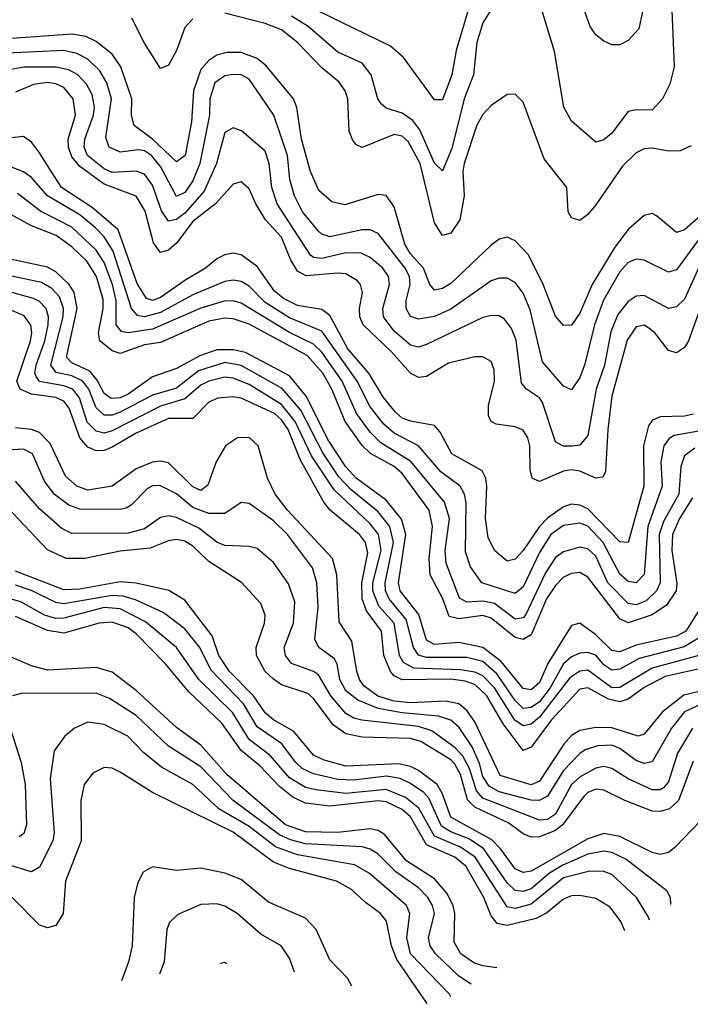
# Model space of a CAD drawing. Header units: inches. Extents: x 884549 to 1028252, y 526810 to 653624.
# Tile 86 of 256: x 962801 to 964464, y 536605 to 539047. Entities that reach past the tile are written whole.
import ezdxf

# ---------------------------------------------------------------- set-up
doc = ezdxf.new("R2010")
doc.units = ezdxf.units.IN
doc.header["$MEASUREMENT"] = 0
doc.layers.add('A9563', color=7, linetype='Continuous')

msp = doc.modelspace()

# ---------------------------------------------------------------- linework, layer by layer
at = {"layer": 'A9563', "color": 5}
for points, elevation in [([(964358.7, 539130), (964336.4, 539023.6), (964310, 538994.7), (964290, 538984.5), (964270, 538983.9), (964250, 538992.9), (964230, 539008.7), (964216, 539030), (964159, 539190)], 2240), ([(963912.6, 539067.4), (963883.3, 538970), (963872.5, 538910), (963850, 538848.2), (963830, 538847.8), (963753.1, 538953.1), (963720.6, 538980.6), (963479.1, 539099.1)], 2240), ([(964419, 539070), (964424.5, 538930), (964413.6, 538886.4), (964395.7, 538850), (964370, 538822.2), (964330, 538823), (964310, 538818.5), (964270, 538764.9), (964250, 538748.2), (964230, 538743.1), (964170, 538795), (964150.5, 538830), (964127.9, 538967.9), (964089.9, 539089.9)], 2260), ([(964466.5, 538733.5), (964439, 538721), (964410, 538720.3), (964370, 538727.6), (964350, 538726), (964330, 538716.3), (964296.3, 538683.7), (964230, 538587), (964210, 538563.2), (964190, 538548.4), (964170, 538554.8), (964161.3, 538570), (964158.1, 538630), (964101.7, 538701.7), (964050, 538841.7), (964030, 538861.7), (964010, 538860.7), (963970, 538833.8), (963950, 538811.6), (963935, 538785), (963903.6, 538690), (963900.5, 538670), (963903.6, 538610), (963892.6, 538550), (963870, 538517.5), (963850, 538511.1), (963830, 538542.4), (963794.2, 538690), (963764.6, 538744.6), (963750, 538758), (963730, 538761.7), (963650, 538729.9), (963636.3, 538736.3), (963626.8, 538746.8), (963618.1, 538770), (963614.9, 538850), (963608, 538870), (963592.3, 538892.3), (963550, 538926.9), (963490, 538990.3), (963450, 539021.4), (963410, 539037.2), (963310, 539062.7)], 2280), ([(963970, 539071.9), (963950, 539038.8), (963935.1, 538990), (963926.9, 538910), (963903.2, 538850), (963873.1, 538726.9), (963850, 538672), (963830, 538690.4), (963793.1, 538773.1), (963776.3, 538796.3), (963750, 538814.6), (963710, 538826.8), (963697.5, 538837.5), (963689, 538850), (963672.6, 538910), (963650, 538938.4), (963590, 538966.4), (963516, 539030), (963475.2, 539055.2)], 2260), ([(963230, 539048.7), (963210, 539026.8), (963189.7, 538970), (963170, 538933.6), (963150, 538925.4), (963110, 538988.3), (963078.7, 539050)], 2280), ([(964510, 538577.5), (964450, 538525.5), (964430, 538518.8), (964380.5, 538560.5), (964370, 538565.6), (964350, 538560.8), (964310, 538526.4), (964277.6, 538482.4), (964220.6, 538390), (964190, 538318.4), (964170, 538289.2), (964150, 538288.1), (964130, 538311.3), (964099.8, 538390), (964063.2, 538463.2), (964030, 538498.5), (964010, 538506.9), (963990, 538502.1), (963970, 538487.1), (963870, 538392.6), (963850, 538380.3), (963830, 538375.6), (963818.4, 538390), (963802.4, 538430), (963770, 538465.6), (963756.4, 538490), (963730, 538582.8), (963710.3, 538610.3), (963690, 538613), (963607.7, 538587.7), (963575.1, 538595.1), (963543, 538623), (963522.2, 538670), (963500.1, 538750), (963488.5, 538828.5), (963480.2, 538850), (963412.4, 538932.4), (963389.9, 538950), (963350, 538965), (963315.1, 538964.9), (963290, 538958.2), (963270, 538945.1), (963250, 538923.3), (963232.2, 538870), (963226.7, 538793.3), (963211, 538710), (963190, 538694), (963130, 538750), (963084.3, 538784.3), (963078, 538810), (963079.3, 538850), (963051.7, 538930), (963030, 538960.8), (962990, 538992.1), (962965.1, 539005.1), (962930.8, 539010.8), (962770, 538998.9)], 2320), ([(964491.6, 538510), (964430, 538425.9), (964410, 538420.4), (964350, 538450.4), (964330, 538452.6), (964310, 538444), (964290, 538421.5), (964248.7, 538351.3), (964227, 538290), (964201.8, 538190), (964190, 538159.4), (964170, 538128.9), (964150, 538138.1), (964097.7, 538197.7), (964067.3, 538327.3), (964050, 538368.6), (964030, 538394.9), (964010, 538405.3), (963990, 538405.7), (963970, 538399.3), (963870, 538328.8), (963830, 538310.8), (963790, 538303.9), (963770.6, 538310.6), (963759.6, 538330), (963759.4, 538350), (963769.7, 538390), (963767.8, 538410), (963757.2, 538430), (963690, 538516.2), (963670, 538525.5), (963650, 538525.2), (963570, 538507.8), (963550, 538514.4), (963541.8, 538521.8), (963502.3, 538570), (963482.6, 538610), (963470.7, 538650), (963465.2, 538710), (963431, 538810), (963370, 538898.8), (963350, 538909.9), (963330, 538911), (963310, 538907.5), (963285.2, 538890), (963272.3, 538850), (963271.4, 538810), (963247.6, 538690), (963230, 538646.6), (963210, 538617.7), (963190, 538608.3), (963150, 538682.4), (963127.6, 538710), (963110, 538721.4), (963095.8, 538724.2), (963050, 538717.6), (963022.5, 538730), (963014.1, 538754.1), (963028.6, 538850), (963016.5, 538890), (962999.4, 538919.4), (962970, 538948.8), (962942.7, 538962.7), (962910.4, 538970.4), (962770, 538963.2)], 2340), ([(964490, 538440.7), (964450, 538353.7), (964430, 538334.3), (964410, 538330.7), (964350, 538362.2), (964330, 538360.9), (964310, 538347.4), (964284.6, 538315.4), (964267.4, 538272.5), (964251.7, 538190), (964231.1, 538130), (964210, 538015.7), (964190, 537991.7), (964171.2, 537988.8), (964149.3, 537989.3), (964130, 537999.9), (964097.4, 538097.4), (964090, 538109.2), (964058, 538130), (964045.5, 538145.5), (964032.1, 538252.1), (964020.9, 538280.9), (964003.7, 538303.7), (963990, 538312.1), (963970, 538313.2), (963950, 538308.3), (963810, 538241.2), (963790, 538234.6), (963770, 538239.8), (963730, 538274.1), (963703.6, 538310), (963701.5, 538330), (963718.3, 538390), (963716, 538410), (963701.9, 538430), (963670, 538457.1), (963647.5, 538467.5), (963610, 538468.6), (963550, 538454.3), (963530, 538457), (963522.5, 538462.5), (963439.7, 538590), (963426.5, 538630), (963419.9, 538690), (963410, 538720.5), (963350.8, 538770.8), (963330, 538778), (963310, 538766.9), (963289.1, 538690), (963258.4, 538621.6), (963210, 538566.6), (963190, 538551.4), (963170, 538546.7), (963152.9, 538572.9), (963130, 538636.4), (963110, 538663.5), (963090, 538670.6), (963030, 538667.6), (963010, 538676.4), (962969, 538710), (962960.6, 538730), (962962.1, 538750), (962984.2, 538810), (962986.2, 538830), (962980.6, 538860.6), (962966.5, 538886.5), (962945.3, 538910), (962922.5, 538922.5), (962890, 538928.8), (962811.1, 538928.9), (962710, 538910.5)], 2360), ([(964488.8, 538330), (964459.7, 538250), (964450, 538233.9), (964430, 538220.5), (964410, 538225.8), (964376.6, 538270), (964361.8, 538281.8), (964350, 538289), (964330, 538284.5), (964307.8, 538252.2), (964270, 538113.1), (964259.8, 538030), (964254, 537926), (964247.6, 537912.4), (964230.1, 537909.9), (964190, 537926.9), (964170, 537930), (964150, 537927.1), (964090, 537901.3), (964072.3, 537910), (964067, 537930), (964066.3, 537990), (964061.1, 538010), (964050, 538028.5), (964030, 538037.1), (963983.2, 538043.2), (963970, 538050), (963964.1, 538064.1), (963963.9, 538090), (963978.5, 538150), (963977.9, 538177.9), (963970, 538198.7), (963950, 538210.9), (963930, 538210.4), (963864.9, 538195.1), (963810, 538162), (963790, 538158.9), (963770, 538169.9), (963722.8, 538222.8), (963652.6, 538290), (963644.3, 538310), (963643.5, 538330), (963651.2, 538370), (963646.2, 538390), (963638.9, 538398.9), (963610, 538415.9), (963590, 538418.1), (963511.6, 538411.6), (963490, 538423.2), (963473.7, 538450), (963450, 538507.3), (963410.8, 538550), (963386.2, 538590), (963370, 538627.2), (963350, 538644.5), (963330, 538638.4), (963286.3, 538590), (963230, 538545.9), (963190, 538492.4), (963170, 538474.7), (963150, 538469.5), (963132.8, 538492.8), (963111.7, 538571.7), (963090, 538608.8), (963010, 538638.6), (962950, 538682.5), (962930, 538706.7), (962921.8, 538730), (962921.3, 538750), (962939.2, 538810), (962933, 538850), (962910, 538878), (962890, 538887.5), (962870, 538890.5), (962834.6, 538885.4), (962790, 538866.8)], 2380), ([(964472, 538068), (964450, 538063.7), (964390, 538061.6), (964370, 538052.5), (964360.8, 538039.2), (964348.4, 537990), (964349.1, 537890), (964310, 537749.9), (964290, 537752.1), (964210, 537833.7), (964190, 537842.8), (964170, 537844.9), (964150, 537838.3), (964110, 537810.8), (964090, 537789.7), (964050, 537730.3), (964030, 537709.1), (964010, 537703.9), (963978.3, 537730), (963962.8, 537762.8), (963956.3, 537810), (963959.9, 537890), (963957.3, 537910), (963947.8, 537927.8), (963872.5, 537970), (963844, 538024), (963830, 538040.4), (963770, 538050.9), (963750, 538058.6), (963732.9, 538072.9), (963703, 538110), (963666.7, 538170), (963614.6, 538230), (963570, 538313.1), (963550, 538327.7), (963490, 538337.9), (963454.9, 538354.9), (963433, 538373), (963390, 538434.1), (963350, 538463.4), (963330, 538467.3), (963310, 538463.8), (963290, 538453.4), (963261.9, 538430), (963210, 538400), (963150, 538357.3), (963130, 538350.2), (963115.5, 538355.5), (963092.5, 538392.5), (963045.3, 538525.3), (962980.8, 538580.8), (962904.7, 538630), (962850, 538716.4), (962830, 538742.8), (962810, 538757.1), (962690, 538743.7)], 2420), ([(964510, 538030.7), (964424.8, 538015.2), (964412.1, 538007.9), (964398.9, 537990), (964391.2, 537950), (964394.9, 537890), (964359, 537790), (964350, 537670.7), (964330, 537650.3), (964310, 537653.5), (964290, 537671.8), (964248.2, 537750), (964210, 537790.6), (964190, 537798.1), (964150, 537791.9), (964118.1, 537770), (964090, 537725.3), (964050, 537639.9), (964030, 537623.9), (963947.5, 537650), (963918.9, 537690), (963906.7, 537726.7), (963908.6, 537848.6), (963903.9, 537870), (963893.1, 537890), (963845.7, 537925.7), (963790, 537989.9), (963730, 538020.9), (963703.7, 538043.7), (963670, 538086.2), (963637.8, 538150), (963550, 538274.5), (963470, 538307.5), (963410, 538345), (963370, 538385.6), (963350, 538397.1), (963330, 538401), (963310, 538397.7), (963230, 538364.3), (963150, 538320.7), (963110, 538310), (963093.2, 538313.2), (963078.1, 538330), (963032.5, 538472.5), (963010, 538507.9), (962988.7, 538530), (962950, 538562.8), (962869.7, 538609.7), (962830, 538655), (962810, 538669), (962780.5, 538680.5)], 2440), ([(964476, 537984), (964450, 537965.2), (964441.1, 537938.9), (964435.8, 537870), (964397.7, 537802.3), (964386.9, 537770), (964390, 537650), (964380.8, 537630), (964354.9, 537605.1), (964330, 537595.9), (964310, 537598.9), (964260.2, 537650), (964230, 537716.2), (964210, 537734.5), (964190, 537738.3), (964150, 537727.1), (964130, 537712.6), (964104.8, 537675.2), (964055.2, 537570), (964050, 537563.6), (964030, 537560.1), (963978.5, 537598.5), (963950, 537604.6), (963910, 537602.1), (963891.9, 537611.9), (963858.8, 537698.8), (963856.5, 537730), (963866.7, 537810), (963854.8, 537850), (963770.8, 537950.8), (963697, 537997), (963670, 538023.3), (963636.6, 538070), (963600.7, 538150), (963550, 538221.7), (963530, 538242), (963470, 538271), (963350, 538343.6), (963330, 538349), (963308.3, 538348.3), (963250, 538331.4), (963130, 538278.8), (963070.2, 538270.2), (963053, 538273), (963040.1, 538290), (963040, 538350), (963030.7, 538390), (963010, 538444.8), (962990, 538475.2), (962930, 538532.1), (962852.1, 538572.1), (962795.3, 538615.3)], 2460), ([(964470, 537861.2), (964437.8, 537810), (964420.6, 537770), (964418.7, 537730), (964431.4, 537648.6), (964429, 537630), (964405.3, 537594.7), (964369.8, 537570.3), (964310, 537551.1), (964290, 537560.9), (964210, 537664.5), (964190, 537676), (964170, 537673.6), (964150, 537664), (964130, 537643.1), (964107.7, 537610), (964070, 537521.2), (964050, 537509.6), (964030, 537514.8), (963970, 537562.3), (963950, 537569.3), (963890, 537560.7), (963866.5, 537566.5), (963850.1, 537610.1), (963818.8, 537670), (963816.4, 537710), (963825.2, 537790), (963816.8, 537830), (963750, 537921.4), (963730, 537938.7), (963670.8, 537970.8), (963650, 537990.5), (963608.5, 538050), (963575.3, 538130), (963552.5, 538170), (963514, 538214), (963370, 538291.4), (963330, 538305.1), (963310, 538306.2), (963270, 538298.6), (963150, 538245.7), (963110, 538240.3), (963050, 538219.1), (963030, 538225.6), (962999.4, 538250), (962996.3, 538270), (963008, 538330), (963007.7, 538352.3), (962991.3, 538410), (962967.5, 538447.5), (962930, 538483.5), (962891, 538511), (962830, 538535.6), (962770, 538568.2)], 2480), ([(964490.8, 537590), (964453.1, 537530), (964430, 537517.4), (964330, 537495.2), (964290, 537478.6), (964270, 537482.4), (964230, 537521.4), (964190, 537549.9), (964170, 537544.3), (964111.1, 537450), (964090, 537402.7), (964070, 537384.5), (964050, 537387.8), (963995, 537455), (963950, 537489.6), (963890, 537502.1), (963830, 537497.5), (963810, 537507.9), (963791.2, 537571.2), (963744.6, 537630), (963740.8, 537650), (963758.7, 537770), (963747.9, 537807.9), (963710, 537855.3), (963635.2, 537910), (963610, 537937.7), (963565.5, 538005.5), (963512.2, 538112.2), (963470, 538163.1), (963361.1, 538221.1), (963330, 538228.1), (963290, 538227.5), (963247.2, 538212.8), (963190, 538181.5), (963130, 538160.9), (963070, 538118), (963050, 538109.1), (963027.5, 538107.5), (963010, 538119.2), (962992.6, 538152.6), (962974.9, 538174.9), (962930, 538195.9), (962917.1, 538210), (962943.1, 538330), (962936.2, 538370), (962923.5, 538390), (962890, 538421.2), (962870, 538433.1), (962730, 538462.2)], 2520), ([(964486.7, 537513.3), (964449, 537491), (964337.3, 537462.7), (964290, 537435.8), (964270, 537433.7), (964250, 537446.7), (964230, 537470.4), (964210, 537477.4), (964190, 537475.7), (964170, 537466.4), (964150, 537449.4), (964116.4, 537390), (964090, 537355.3), (964070, 537341.1), (964050, 537338.8), (964030, 537358.1), (963984.7, 537424.7), (963950, 537455.3), (963910, 537465.1), (963810, 537465.2), (963790, 537470.9), (963777.6, 537490), (963759.5, 537559.5), (963717, 537610), (963708.5, 537630), (963707.8, 537650), (963728.4, 537750), (963719, 537790), (963690, 537826.1), (963621.9, 537881.9), (963592.7, 537912.7), (963552.5, 537972.5), (963497.9, 538077.9), (963451.6, 538131.6), (963350, 538188.7), (963310, 538196.6), (963244.6, 538175.4), (963190, 538133.2), (963130, 538115.2), (963050, 538073.2), (963030, 538065.8), (963010, 538065.9), (962990, 538083.8), (962972, 538130), (962957.4, 538150), (962930, 538163.7), (962891.5, 538171.5), (962877.8, 538190), (962908.4, 538310), (962909.2, 538330), (962899.4, 538359.4), (962880.3, 538380.3), (962854.9, 538394.9), (962770, 538412.8)], 2540), ([(964485.4, 537470), (964370, 537438.2), (964290, 537390.2), (964270, 537389.3), (964210, 537433.1), (964190, 537430.8), (964165.8, 537414.2), (964090, 537317.3), (964070, 537299.6), (964050, 537295.6), (964029.5, 537309.5), (963978.7, 537390), (963950, 537419.6), (963930, 537428.3), (963894.3, 537434.3), (963778.5, 537438.6), (963752.7, 537452.7), (963743, 537470), (963729.4, 537550), (963692, 537592), (963676.7, 537630), (963677.2, 537650), (963697.3, 537730), (963690.5, 537770), (963670, 537796.4), (963580.7, 537880.7), (963525, 537965), (963484.3, 538050), (963450, 538092.1), (963370, 538141.8), (963330, 538157.5), (963310, 538159.7), (963269.7, 538150), (963250, 538140.4), (963210, 538106), (963150, 538088.2), (963030, 538026.8), (963010, 538021.4), (962990, 538025.8), (962968.4, 538048.4), (962948.8, 538108.8), (962932.8, 538130), (962910, 538138.9), (962850, 538149.4), (962841.7, 538161.7), (962838.5, 538170), (962841.7, 538190), (962862.9, 538250), (962871.3, 538290), (962872.1, 538310), (962866.6, 538330), (962850, 538347.9), (962835.3, 538355.3), (962770, 538373)], 2560), ([(964510, 537442), (964402.2, 537417.8), (964350, 537390.3), (964310, 537361.9), (964290, 537355), (964261.2, 537361.2), (964210, 537389.7), (964190, 537386.3), (964120, 537310), (964070, 537242.8), (964050, 537234.4), (964000.1, 537300.1), (963959.9, 537370), (963930, 537397.8), (963906.3, 537406.3), (963870, 537411.3), (963750, 537409.2), (963730, 537419.6), (963720.7, 537430), (963704.5, 537470), (963698.1, 537530), (963661, 537581), (963650.6, 537610), (963649.2, 537650), (963664.2, 537724.2), (963658.3, 537750), (963643.7, 537770), (963571.2, 537830), (963555.4, 537850), (963496.3, 537956.3), (963466.5, 538030), (963450, 538054.5), (963432.8, 538070), (963350, 538107.6), (963329.1, 538110.9), (963292.1, 538107.9), (963270, 538097.9), (963230, 538057.7), (963170, 538057.4), (963090, 538021.5), (963030, 537986.6), (963010, 537978.1), (962990, 537977), (962970, 537986.3), (962950, 538009.3), (962923.1, 538083.1), (962910, 538100.9), (962890, 538109.8), (962830, 538117.9), (962801.5, 538130), (962793.3, 538150), (962827.3, 538250), (962831.1, 538270), (962828.7, 538288.8), (962811.9, 538311.9), (962770, 538330)], 2580), ([(964490, 537381.8), (964448.7, 537371.3), (964395.1, 537330), (964350, 537275.2), (964334.9, 537270), (964269.5, 537290.5), (964230, 537291.7), (964190, 537283.6), (964170, 537271.6), (964150.5, 537250), (964090, 537158.6), (964070, 537149.4), (963992.5, 537172.5), (963930, 537305.6), (963910, 537333.8), (963890.3, 537350.3), (963856.9, 537356.9), (963770, 537352.4), (963730, 537356.5), (963689.3, 537369.3), (963654.8, 537394.9), (963643.5, 537410), (963637.1, 537430), (963625, 537505), (963593.1, 537553.1), (963587.4, 537670), (963576.4, 537710), (963465.5, 537830), (963434.2, 537870), (963415.1, 537910), (963392.4, 537990), (963370, 538010.8), (963341.2, 538010), (963311.4, 537990), (963288.4, 537950), (963267.7, 537892.3), (963250, 537879.4), (963230, 537887.9), (963170, 537947.8), (963150, 537951.7), (963130, 537949.1), (963090, 537932.8), (963030.2, 537889.7), (962970, 537880.2), (962942.3, 537890), (962914.6, 537914.6), (962875.9, 537995.9), (962850, 538022.6), (962830, 538030), (962790, 538034.8)], 2620), ([(964490, 537348.4), (964450, 537330.4), (964417.4, 537290), (964370, 537206), (964350, 537202.3), (964330, 537209.4), (964290, 537239), (964270, 537247.2), (964234.3, 537245.7), (964204, 537236), (964190, 537227.1), (964150, 537184.8), (964110, 537121.3), (964089.8, 537110.2), (964070, 537111.2), (963990, 537131.8), (963965.8, 537145.8), (963950.1, 537170), (963941.7, 537201.7), (963923, 537243), (963891.2, 537291.2), (963870, 537309.9), (963839.6, 537319.6), (963750, 537327.6), (963690, 537338.6), (963639.4, 537359.4), (963610, 537382.2), (963595.2, 537410), (963588.6, 537448.6), (963581.6, 537461.6), (963543.2, 537490), (963533, 537510), (963541.4, 537590), (963538.1, 537650), (963527.4, 537687.4), (963465.4, 537770), (963430, 537803.8), (963370, 537847.2), (963350, 537849.1), (963310, 537822.2), (963270, 537821.8), (963230, 537836.7), (963190, 537870.5), (963148.6, 537891.4), (963130, 537890.6), (963117.1, 537882.9), (963077.4, 537842.6), (963064.7, 537835.3), (963050, 537831.9), (962950, 537833), (962922.8, 537842.8), (962886, 537870), (962862.4, 537902.4), (962832.7, 537970), (962810, 537981.2), (962770, 537979)], 2640), ([(964470.1, 537290), (964432.4, 537227.6), (964410, 537156.8), (964397.9, 537142.1), (964390, 537136.9), (964370, 537136.4), (964310, 537163.9), (964270, 537189.6), (964250, 537194.6), (964230, 537190.5), (964191, 537169.1), (964170, 537150.2), (964130, 537076.1), (964110, 537063.5), (964090, 537061.5), (963950, 537116.3), (963934.4, 537134.4), (963916.5, 537190), (963900.5, 537220.5), (963881.1, 537241.1), (963823.3, 537283.3), (963790, 537294.2), (963649.6, 537309.6), (963630, 537314.1), (963610, 537325.7), (963572.5, 537370), (963541.8, 537421.8), (963530, 537430.5), (963475.2, 537450), (963460.3, 537470), (963457.1, 537490), (963479.8, 537550), (963483, 537603), (963467.9, 537647.9), (963430, 537700.5), (963390, 537735.4), (963370, 537740.4), (963310, 537742.4), (963290, 537750.6), (963245.5, 537785.5), (963190, 537811.9), (963170, 537816.1), (963150, 537812.1), (963110, 537783.8), (963070, 537773.1), (962930, 537772.8), (962905.1, 537785.1), (962850, 537833.3), (962790, 537901.8)], 2660), ([(964471.8, 537208.2), (964435.3, 537110), (964412.8, 537090), (964390, 537083), (964370, 537083.6), (964302, 537110), (964250, 537136), (964230, 537138.1), (964210, 537130.2), (964199.9, 537120.1), (964147.6, 537050), (964130, 537036.3), (964090, 537020.6), (964070, 537019.6), (964050, 537027.9), (964014.3, 537054.3), (963930, 537094), (963911.9, 537111.9), (963894.4, 537174.4), (963880.3, 537200.3), (963870, 537211.4), (963796.3, 537256.3), (963770, 537264.1), (963650, 537267.6), (963610, 537275.7), (963578.2, 537298.2), (963530, 537363.3), (963515.6, 537375.6), (963450, 537397.5), (963430, 537410.9), (963410, 537430.4), (963388.2, 537470), (963387.6, 537490), (963408, 537550), (963409.9, 537569.9), (963398.9, 537598.9), (963350.9, 537650.9), (963270, 537702.8), (963230, 537740.8), (963210, 537753.5), (963190, 537757.2), (963170, 537754.1), (963124.2, 537735.8), (963050, 537728.7), (962962.6, 537710), (962915.8, 537710), (962870, 537731.8), (962770, 537837.3)], 2680), ([(964490, 537059.6), (964426.1, 536993.9), (964410, 536981.6), (964390, 536976.5), (964370, 536981.1), (964290, 537020.8), (964250, 537028.7), (964210, 537015.6), (964070, 536935.2), (964050, 536931.7), (964030, 536940.5), (963994.7, 536990), (963972.4, 537012.4), (963870, 537068.8), (963848.8, 537128.8), (963836.5, 537150), (963790, 537184.3), (963770, 537194.8), (963741.1, 537201.1), (963610, 537195.8), (963555.7, 537210), (963530, 537222.5), (963481, 537281), (963430, 537310), (963410, 537327.6), (963380.4, 537370), (963320.9, 537430), (963294.8, 537470), (963278.4, 537518.4), (963210, 537607.2), (963171, 537631), (963089.5, 537649.5), (963050, 537652.8), (962950, 537634.1), (962910, 537632.8), (962790, 537678.9)], 2720), ([(964416.4, 536852.6), (964415.3, 536870), (964406.3, 536886.3), (964304.9, 536964.9), (964270, 536981.3), (964250, 536984.4), (964210, 536977), (964148.3, 536950), (964115, 536930), (964070, 536891.5), (964050, 536884.6), (964030, 536887.5), (964010, 536906.5), (963951.2, 536991.2), (963914.9, 537014.9), (963870, 537032.2), (963847, 537047), (963815.7, 537115.7), (963803.1, 537130), (963770, 537152.4), (963744.7, 537164.7), (963710.7, 537170.7), (963630, 537160.5), (963590, 537162.2), (963530, 537176.4), (963501.9, 537190), (963485.1, 537205.1), (963450.8, 537250.8), (963390, 537293.3), (963355.7, 537350), (963274.5, 537434.5), (963247.9, 537490), (963210, 537536.3), (963156.9, 537576.9), (963088.3, 537608.3), (963057.2, 537617.2), (963030, 537618.5), (962910, 537598.3), (962890, 537601.6), (962831.9, 537630), (962790, 537644.2)], 2740), ([(964363.3, 536813.4), (964360.6, 536820.6), (964331, 536870), (964270, 536927.1), (964250, 536934.3), (964215.2, 536935.2), (964150, 536918.6), (964070, 536853.2), (964030, 536842.1), (964010, 536846.3), (963930.4, 536970), (963894.7, 536994.7), (963830, 537022.2), (963791, 537091), (963757.5, 537117.5), (963710, 537137.7), (963610, 537127.7), (963536.4, 537136.4), (963510, 537142.8), (963470, 537166.5), (963422.1, 537222.1), (963370, 537261.8), (963328.9, 537328.9), (963245.1, 537410), (963189.4, 537489.4), (963113.2, 537553.2), (963050, 537585.5), (963010, 537588.5), (962910, 537562.3), (962890, 537561.8), (962862.5, 537570), (962803.2, 537603.2), (962750, 537617.9)], 2760), ([(964302.4, 536786.7), (964292, 536810), (964265.4, 536845.4), (964230, 536866.9), (964190, 536874.9), (964170, 536874), (964150, 536865.4), (964108.6, 536831.4), (964082, 536818), (964010, 536800.7), (963985.4, 536805.4), (963970, 536823.9), (963952.1, 536870), (963907.7, 536947.7), (963879.9, 536970), (963810, 537000.5), (963770.5, 537070), (963750, 537087.8), (963710, 537106.8), (963690, 537109.2), (963570, 537096.3), (963510, 537103.6), (963478.2, 537118.2), (963445.1, 537145.1), (963396.6, 537196.6), (963350, 537234.4), (963302.4, 537302.4), (963220, 537380), (963161.5, 537450), (963090, 537523.4), (963070, 537538.1), (963030, 537552.9), (962997.6, 537550), (962910, 537525.2), (962870, 537531.6), (962790, 537566.2)], 2780), ([(963984.8, 536695.7), (963950, 536700.2), (963927.5, 536707.5), (963894.8, 536730), (963879, 536759), (963880.6, 536830), (963876, 536850), (963860.6, 536880.7), (963830, 536915.9), (963760.3, 536960.3), (963705.8, 537025.8), (963690, 537035.7), (963670, 537040.4), (963589.1, 537030.9), (963510, 537032.4), (963460.1, 537050), (963314.4, 537174.4), (963250, 537247.4), (963190, 537291.7), (963090, 537383.2), (963030, 537428.5), (962990, 537439.9), (962870, 537433.8), (962830, 537444.5), (962750, 537477.9)], 2820), ([(962990, 537376.7), (962804.6, 537375.4), (962782.6, 537370)], 2840), ([(963920.8, 536654.9), (963890, 536674.5), (963832.6, 536730), (963819.2, 536750), (963815.3, 536770), (963829.6, 536830), (963824.8, 536850), (963813.4, 536870), (963790, 536894.1), (963733.6, 536933.6), (963690, 536977), (963670, 536990), (963650, 536995.6), (963510, 537003.2), (963472.5, 537012.5), (963445.1, 537025.1), (963330.2, 537110.2), (963250, 537194.1), (963170, 537245.4), (963090, 537321.1), (963023.1, 537363.1), (962990, 537376.7)], 2840), ([(962970, 537304.9), (962936.5, 537290), (962912.3, 537270), (962886.6, 537233.4), (962876.1, 537163.9), (962885.8, 537030), (962883.1, 537010), (962850, 536944.9), (962830, 536933.3), (962770, 536951.2)], 2860), ([(962770.7, 537310), (962804.5, 537204.5), (962814.6, 537150), (962817.9, 537050), (962811.2, 537028.8), (962799.5, 537020.5)], 2840), ([(963870.7, 536623.6), (963866.8, 536630), (963770.3, 536730.3), (963761.3, 536770), (963769, 536830), (963760.1, 536850), (963668.1, 536930), (963631, 536951), (963490, 536975.8), (963435.3, 536995.3), (963370, 537045.8), (963294.6, 537090), (963230, 537149.6), (963152.6, 537192.6), (963108.4, 537228.4), (963069.2, 537270), (963010, 537298.9), (962970, 537304.9)], 2860), ([(963010, 537192.5), (962981.9, 537178.1), (962960.8, 537150), (962952.2, 537110), (962953.5, 537010), (962914.5, 536910), (962908.2, 536830), (962890, 536800.7), (962870, 536794.3), (962850, 536801.3), (962781.9, 536870)], 2880), ([(963810.9, 536604.9), (963808.9, 536610), (963736.3, 536716.3), (963723.4, 536750), (963710.8, 536810.8), (963696, 536830), (963657.8, 536857.8), (963623.7, 536890), (963586.9, 536910), (963470, 536941.9), (963430, 536957.4), (963330, 537031.5), (963130, 537130), (963050, 537180.7), (963030, 537190.5), (963010, 537192.5)], 2880), ([(963130, 536945.4), (963107.2, 536932.8), (963093.4, 536906.6), (963084.6, 536870), (963079.5, 536750), (963070.9, 536710), (963053.1, 536663.2)], 2920), ([(963624.9, 536650), (963613.6, 536670), (963570, 536714.8), (963536.1, 536790), (963510, 536818.7), (963418.1, 536858.1), (963350, 536914), (963310, 536930.3), (963250, 536942.5), (963190, 536937.1), (963130, 536945.4)], 2920), ([(963290, 536854), (963250, 536852.2), (963192.8, 536827.2), (963172.3, 536807.7), (963165.7, 536790), (963159.4, 536710), (963147.8, 536679.7)], 2940), ([(963482.1, 536684.9), (963470, 536719.7), (963449.5, 536749.5), (963399.1, 536779.1), (963339.9, 536830), (963310, 536848.2), (963290, 536854)], 2940), ([(963310, 536708.3), (963297.7, 536706.1)], 2960), ([(963314.1, 536705.5), (963310, 536708.3)], 2960)]:
    msp.add_lwpolyline(points, dxfattribs=dict(at, elevation=elevation))

doc.saveas('drawing.dxf')
